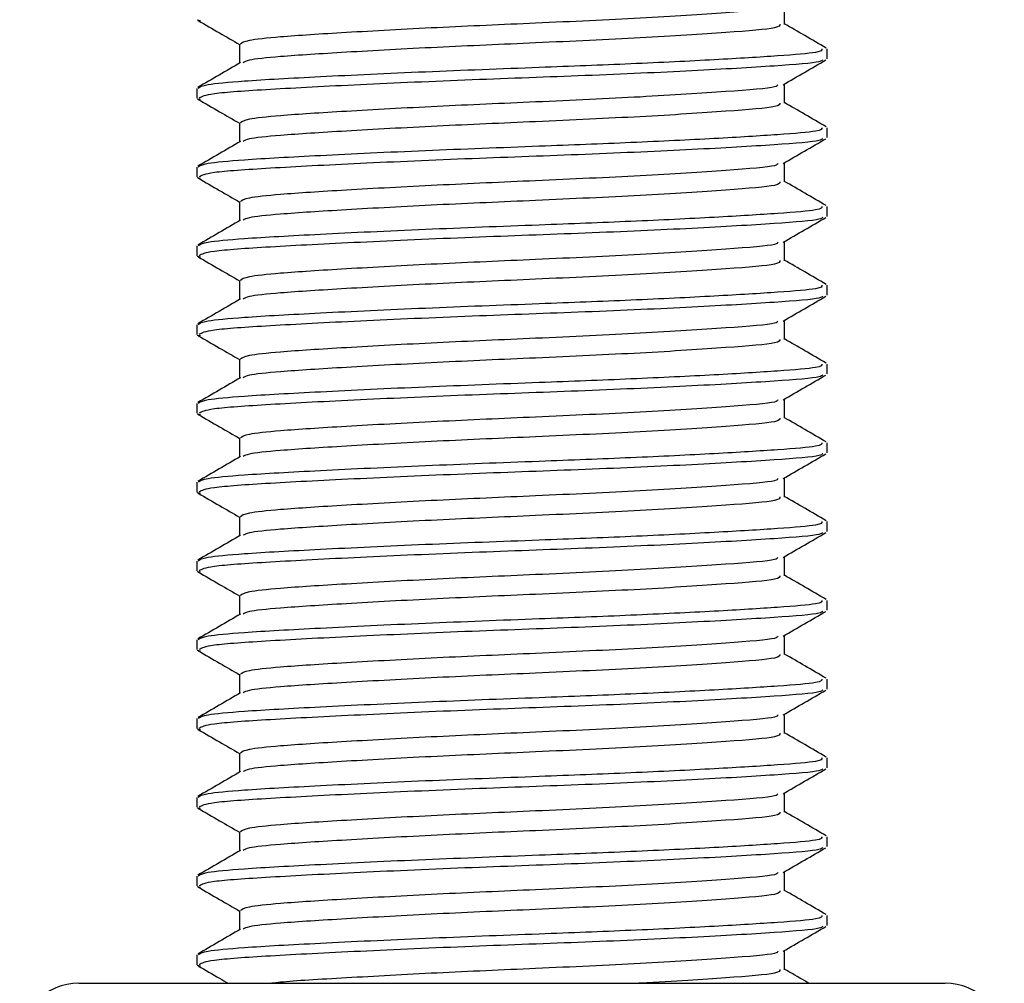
# Model space of a CAD drawing. Header units: millimetres. Extents: x 0 to 420, y 0 to 297.
# Tile 10 of 49: x 98.61 to 99.86, y 198.68 to 199.91. Entities that reach past the tile are written whole.
import ezdxf

# ---------------------------------------------------------------- set-up
doc = ezdxf.new("R2010")
doc.units = ezdxf.units.MM

msp = doc.modelspace()

# ---------------------------------------------------------------- linework, layer by layer
at = {"color": 7, "linetype": 'Continuous', "lineweight": 25}
for p, q in [((99.5853, 199.90057), (99.5853, 199.92495)), ((98.83977, 199.90617), (98.84416, 199.90542)), ((98.89356, 199.87557), (98.89356, 199.85129)), ((99.63943, 199.85686), (99.63943, 199.86939)), ((98.83943, 199.81935), (98.83943, 199.80684)), ((99.5853, 199.80057), (99.5853, 199.82495)), ((98.83977, 199.80617), (98.84416, 199.80542)), ((98.89356, 199.77557), (98.89356, 199.75129)), ((99.63943, 199.75686), (99.63943, 199.76939)), ((98.83943, 199.71935), (98.83943, 199.70684)), ((99.5853, 199.70057), (99.5853, 199.72495)), ((98.83977, 199.70617), (98.84416, 199.70542)), ((98.89356, 199.67557), (98.89356, 199.65129)), ((99.63943, 199.65686), (99.63943, 199.66939)), ((98.83943, 199.61935), (98.83943, 199.60684)), ((99.5853, 199.60057), (99.5853, 199.62495)), ((98.83977, 199.60617), (98.84416, 199.60542)), ((98.89356, 199.57557), (98.89356, 199.55129)), ((99.63943, 199.55686), (99.63943, 199.56939)), ((98.83943, 199.51935), (98.83943, 199.50684)), ((99.5853, 199.50057), (99.5853, 199.52495)), ((98.83977, 199.50617), (98.84416, 199.50542)), ((98.89356, 199.47557), (98.89356, 199.45129)), ((99.63943, 199.45686), (99.63943, 199.46939)), ((98.83943, 199.41935), (98.83943, 199.40684)), ((99.5853, 199.40057), (99.5853, 199.42495)), ((98.83977, 199.40617), (98.84416, 199.40542)), ((98.89356, 199.37557), (98.89356, 199.35129)), ((99.63943, 199.35686), (99.63943, 199.36939)), ((98.83943, 199.31935), (98.83943, 199.30684)), ((99.5853, 199.30057), (99.5853, 199.32495)), ((98.83977, 199.30617), (98.84416, 199.30542)), ((98.89356, 199.27557), (98.89356, 199.25129)), ((99.63943, 199.25686), (99.63943, 199.26939)), ((98.83943, 199.21935), (98.83943, 199.20684)), ((99.5853, 199.20057), (99.5853, 199.22495)), ((98.83977, 199.20617), (98.84416, 199.20542)), ((98.89356, 199.17557), (98.89356, 199.15129)), ((99.63943, 199.15686), (99.63943, 199.16939)), ((98.83943, 199.11935), (98.83943, 199.10684)), ((99.5853, 199.10057), (99.5853, 199.12495)), ((98.83977, 199.10617), (98.84416, 199.10542)), ((98.89356, 199.07557), (98.89356, 199.05129)), ((99.63943, 199.05686), (99.63943, 199.06939)), ((98.83943, 199.01935), (98.83943, 199.00684)), ((99.5853, 199.00057), (99.5853, 199.02495)), ((98.83977, 199.00617), (98.84416, 199.00542)), ((98.89356, 198.97557), (98.89356, 198.95129)), ((99.63943, 198.95686), (99.63943, 198.96939)), ((98.83943, 198.91935), (98.83943, 198.90684)), ((99.5853, 198.90057), (99.5853, 198.92495)), ((98.83977, 198.90617), (98.84416, 198.90542)), ((98.89356, 198.87557), (98.89356, 198.85129)), ((99.63943, 198.85686), (99.63943, 198.86939)), ((98.83943, 198.81935), (98.83943, 198.80684)), ((99.5853, 198.80057), (99.5853, 198.82495)), ((98.83977, 198.80617), (98.84416, 198.80542)), ((98.89356, 198.77557), (98.89356, 198.75129)), ((99.63943, 198.75686), (99.63943, 198.76939)), ((98.83943, 198.71935), (98.83943, 198.70684)), ((99.5853, 198.70057), (99.5853, 198.72495)), ((98.83977, 198.70617), (98.84416, 198.70542)), ((98.68943, 198.68329), (99.78943, 198.68329))]:
    msp.add_line(p, q, dxfattribs=at)
for centre, start, end in [((98.68943, 198.60829), 90, 180), ((99.78943, 198.60829), 0, 90)]:
    msp.add_arc(centre, 0.075, start, end, dxfattribs=at)
for points, knots in [([(99.57709, 199.92401), (99.5766, 199.92306), (99.57501, 199.91991), (99.51521, 199.91532), (99.40822, 199.90829), (99.27433, 199.90222), (99.14134, 199.89642), (99.02557, 199.89005), (98.94557, 199.885), (98.90063, 199.8802), (98.89664, 199.87708), (98.8947, 199.87557)], [0, 0, 0, 0, 0.0566683, 0.1867771, 0.3222071, 0.4544151, 0.5741791, 0.6974605, 0.8162551, 0.9109108, 1, 1, 1, 1]), ([(98.84097, 199.9054), (98.85002, 199.90016), (98.86756, 199.89001), (98.88508, 199.87986), (98.89356, 199.87495)], [0, 0, 0, 0, 0.5163558, 1, 1, 1, 1]), ([(99.57965, 199.90062), (99.57939, 199.89911), (99.57877, 199.8954), (99.51593, 199.89031), (99.40804, 199.88329), (99.27437, 199.87722), (99.14136, 199.87142), (99.02545, 199.86505), (98.94597, 199.86), (98.9037, 199.85565), (98.89974, 199.853), (98.89818, 199.85195)], [0, 0, 0, 0, 0.0884933, 0.2179785, 0.3527595, 0.4843338, 0.6035239, 0.7262144, 0.8444398, 0.9386418, 1, 1, 1, 1]), ([(99.63845, 199.87052), (99.62939, 199.87576), (99.61168, 199.88601), (99.59396, 199.89627), (99.5853, 199.90129)], [0, 0, 0, 0, 0.5112595, 1, 1, 1, 1]), ([(99.63293, 199.86939), (99.63277, 199.86787), (99.63243, 199.86469), (99.58011, 199.86056), (99.50014, 199.85557), (99.39383, 199.85039), (99.26633, 199.84548), (99.12592, 199.84017), (98.99212, 199.8338), (98.89958, 199.82875), (98.84768, 199.82396), (98.84306, 199.82085), (98.84083, 199.81935)], [0, 0, 0, 0, 0.0865397, 0.1807239, 0.2782381, 0.3770459, 0.4725658, 0.5884558, 0.7077454, 0.8226984, 0.9142919, 1, 1, 1, 1]), ([(98.89474, 199.85198), (98.88569, 199.84673), (98.86758, 199.83624), (98.84947, 199.82576), (98.84042, 199.82052)], [0, 0, 0, 0, 0.4998987, 1, 1, 1, 1]), ([(99.63397, 199.85541), (99.63303, 199.85464), (99.62966, 199.85188), (99.57716, 199.84777), (99.47374, 199.84158), (99.33595, 199.83542), (99.18601, 199.83014), (99.0427, 199.82384), (98.92757, 199.81786), (98.85217, 199.81267), (98.8454, 199.80873), (98.84215, 199.80684)], [0, 0, 0, 0, 0.0459027, 0.1640029, 0.2864241, 0.4087912, 0.5269075, 0.6499103, 0.7714525, 0.8900034, 1, 1, 1, 1]), ([(99.58359, 199.82396), (99.59264, 199.8292), (99.61074, 199.83968), (99.62884, 199.85016), (99.63789, 199.8554)], [0, 0, 0, 0, 0.4999098, 1, 1, 1, 1]), ([(99.57709, 199.82401), (99.5766, 199.82306), (99.57501, 199.81991), (99.51521, 199.81532), (99.40822, 199.80829), (99.27433, 199.80222), (99.14134, 199.79642), (99.02557, 199.79005), (98.94557, 199.785), (98.90063, 199.7802), (98.89664, 199.77708), (98.8947, 199.77557)], [0, 0, 0, 0, 0.0566683, 0.1867771, 0.3222071, 0.4544151, 0.5741791, 0.6974605, 0.8162551, 0.9109108, 1, 1, 1, 1]), ([(98.84097, 199.8054), (98.85002, 199.80016), (98.86756, 199.79001), (98.88508, 199.77986), (98.89356, 199.77495)], [0, 0, 0, 0, 0.51635581, 1, 1, 1, 1]), ([(99.57965, 199.80062), (99.57939, 199.79911), (99.57877, 199.7954), (99.51593, 199.79031), (99.40804, 199.78329), (99.27437, 199.77722), (99.14136, 199.77142), (99.02545, 199.76505), (98.94597, 199.76), (98.9037, 199.75565), (98.89974, 199.753), (98.89818, 199.75195)], [0, 0, 0, 0, 0.0884933, 0.2179785, 0.3527595, 0.4843338, 0.6035239, 0.7262144, 0.8444398, 0.9386418, 1, 1, 1, 1]), ([(99.63845, 199.77052), (99.62939, 199.77576), (99.61168, 199.78601), (99.59396, 199.79627), (99.5853, 199.80129)], [0, 0, 0, 0, 0.5112595, 1, 1, 1, 1]), ([(99.63293, 199.76939), (99.63277, 199.76787), (99.63243, 199.76469), (99.58011, 199.76056), (99.50014, 199.75557), (99.39383, 199.75039), (99.26633, 199.74548), (99.12592, 199.74017), (98.99212, 199.7338), (98.89958, 199.72875), (98.84768, 199.72396), (98.84306, 199.72085), (98.84083, 199.71935)], [0, 0, 0, 0, 0.0865397, 0.1807239, 0.2782381, 0.3770459, 0.4725658, 0.5884558, 0.7077454, 0.8226984, 0.9142919, 1, 1, 1, 1]), ([(98.89474, 199.75198), (98.88569, 199.74673), (98.86758, 199.73624), (98.84947, 199.72576), (98.84042, 199.72052)], [0, 0, 0, 0, 0.4998987, 1, 1, 1, 1]), ([(99.63397, 199.75541), (99.63303, 199.75464), (99.62966, 199.75188), (99.57716, 199.74777), (99.47374, 199.74158), (99.33595, 199.73542), (99.18601, 199.73014), (99.0427, 199.72384), (98.92757, 199.71786), (98.85217, 199.71267), (98.8454, 199.70873), (98.84215, 199.70684)], [0, 0, 0, 0, 0.04590273, 0.1640029, 0.2864241, 0.40879124, 0.5269075, 0.64991026, 0.77145249, 0.89000345, 1, 1, 1, 1]), ([(99.58359, 199.72396), (99.59264, 199.7292), (99.61074, 199.73968), (99.62884, 199.75016), (99.63789, 199.7554)], [0, 0, 0, 0, 0.4999098, 1, 1, 1, 1]), ([(99.57709, 199.72401), (99.5766, 199.72306), (99.57501, 199.71991), (99.51521, 199.71532), (99.40822, 199.70829), (99.27433, 199.70222), (99.14134, 199.69642), (99.02557, 199.69005), (98.94557, 199.685), (98.90063, 199.6802), (98.89664, 199.67708), (98.8947, 199.67557)], [0, 0, 0, 0, 0.0566683, 0.1867771, 0.3222071, 0.4544151, 0.5741791, 0.6974605, 0.8162551, 0.9109108, 1, 1, 1, 1]), ([(98.84097, 199.7054), (98.85002, 199.70016), (98.86756, 199.69001), (98.88508, 199.67986), (98.89356, 199.67495)], [0, 0, 0, 0, 0.51635581, 1, 1, 1, 1]), ([(99.57965, 199.70062), (99.57939, 199.69911), (99.57877, 199.6954), (99.51593, 199.69031), (99.40804, 199.68329), (99.27437, 199.67722), (99.14136, 199.67142), (99.02545, 199.66505), (98.94597, 199.66), (98.9037, 199.65565), (98.89974, 199.653), (98.89818, 199.65195)], [0, 0, 0, 0, 0.0884933, 0.2179785, 0.3527595, 0.4843338, 0.6035239, 0.7262144, 0.8444398, 0.9386418, 1, 1, 1, 1]), ([(99.63845, 199.67052), (99.62939, 199.67576), (99.61168, 199.68601), (99.59396, 199.69627), (99.5853, 199.70129)], [0, 0, 0, 0, 0.5112595, 1, 1, 1, 1]), ([(99.63293, 199.66939), (99.63277, 199.66787), (99.63243, 199.66469), (99.58011, 199.66056), (99.50014, 199.65557), (99.39383, 199.65039), (99.26633, 199.64548), (99.12592, 199.64017), (98.99212, 199.6338), (98.89958, 199.62875), (98.84768, 199.62396), (98.84306, 199.62085), (98.84083, 199.61935)], [0, 0, 0, 0, 0.0865397, 0.1807239, 0.2782381, 0.3770459, 0.4725658, 0.5884558, 0.7077454, 0.8226984, 0.9142919, 1, 1, 1, 1]), ([(98.89474, 199.65198), (98.88569, 199.64673), (98.86758, 199.63624), (98.84947, 199.62576), (98.84042, 199.62052)], [0, 0, 0, 0, 0.4998987, 1, 1, 1, 1]), ([(99.63397, 199.65541), (99.63303, 199.65464), (99.62966, 199.65188), (99.57716, 199.64777), (99.47374, 199.64158), (99.33595, 199.63542), (99.18601, 199.63014), (99.0427, 199.62384), (98.92757, 199.61786), (98.85217, 199.61267), (98.8454, 199.60873), (98.84215, 199.60684)], [0, 0, 0, 0, 0.04590273, 0.1640029, 0.2864241, 0.40879124, 0.5269075, 0.64991026, 0.77145249, 0.89000345, 1, 1, 1, 1]), ([(99.58359, 199.62396), (99.59264, 199.6292), (99.61074, 199.63968), (99.62884, 199.65016), (99.63789, 199.6554)], [0, 0, 0, 0, 0.4999098, 1, 1, 1, 1]), ([(99.57709, 199.62401), (99.5766, 199.62306), (99.57501, 199.61991), (99.51521, 199.61532), (99.40822, 199.60829), (99.27433, 199.60222), (99.14134, 199.59642), (99.02557, 199.59005), (98.94557, 199.585), (98.90063, 199.5802), (98.89664, 199.57708), (98.8947, 199.57557)], [0, 0, 0, 0, 0.0566683, 0.1867771, 0.3222071, 0.4544151, 0.5741791, 0.6974605, 0.8162551, 0.9109108, 1, 1, 1, 1]), ([(98.84097, 199.6054), (98.85002, 199.60016), (98.86756, 199.59001), (98.88508, 199.57986), (98.89356, 199.57495)], [0, 0, 0, 0, 0.5163558, 1, 1, 1, 1]), ([(99.57965, 199.60062), (99.57939, 199.59911), (99.57877, 199.5954), (99.51593, 199.59031), (99.40804, 199.58329), (99.27437, 199.57722), (99.14136, 199.57142), (99.02545, 199.56505), (98.94597, 199.56), (98.9037, 199.55565), (98.89974, 199.553), (98.89818, 199.55195)], [0, 0, 0, 0, 0.08849328, 0.2179785, 0.35275949, 0.48433382, 0.60352391, 0.72621442, 0.84443977, 0.93864183, 1, 1, 1, 1]), ([(99.63845, 199.57052), (99.62939, 199.57576), (99.61168, 199.58601), (99.59396, 199.59627), (99.5853, 199.60129)], [0, 0, 0, 0, 0.5112595, 1, 1, 1, 1]), ([(99.63293, 199.56939), (99.63277, 199.56787), (99.63243, 199.56469), (99.58011, 199.56056), (99.50014, 199.55557), (99.39383, 199.55039), (99.26633, 199.54548), (99.12592, 199.54017), (98.99212, 199.5338), (98.89958, 199.52875), (98.84768, 199.52396), (98.84306, 199.52085), (98.84083, 199.51935)], [0, 0, 0, 0, 0.0865397, 0.1807239, 0.2782381, 0.3770459, 0.4725658, 0.5884558, 0.7077454, 0.8226984, 0.9142919, 1, 1, 1, 1]), ([(98.89474, 199.55198), (98.88569, 199.54673), (98.86758, 199.53624), (98.84947, 199.52576), (98.84042, 199.52052)], [0, 0, 0, 0, 0.4998987, 1, 1, 1, 1]), ([(99.63397, 199.55541), (99.63303, 199.55464), (99.62966, 199.55188), (99.57716, 199.54777), (99.47374, 199.54158), (99.33595, 199.53542), (99.18601, 199.53014), (99.0427, 199.52384), (98.92757, 199.51786), (98.85217, 199.51267), (98.8454, 199.50873), (98.84215, 199.50684)], [0, 0, 0, 0, 0.0459027, 0.1640029, 0.2864241, 0.4087912, 0.5269075, 0.6499103, 0.7714525, 0.8900034, 1, 1, 1, 1]), ([(99.58359, 199.52396), (99.59264, 199.5292), (99.61074, 199.53968), (99.62884, 199.55016), (99.63789, 199.5554)], [0, 0, 0, 0, 0.4999098, 1, 1, 1, 1]), ([(99.57709, 199.52401), (99.5766, 199.52306), (99.57501, 199.51991), (99.51521, 199.51532), (99.40822, 199.50829), (99.27433, 199.50222), (99.14134, 199.49642), (99.02557, 199.49005), (98.94557, 199.485), (98.90063, 199.4802), (98.89664, 199.47708), (98.8947, 199.47557)], [0, 0, 0, 0, 0.0566683, 0.1867771, 0.3222071, 0.4544151, 0.5741791, 0.6974605, 0.8162551, 0.9109108, 1, 1, 1, 1]), ([(98.84097, 199.5054), (98.85002, 199.50016), (98.86756, 199.49001), (98.88508, 199.47986), (98.89356, 199.47495)], [0, 0, 0, 0, 0.5163558, 1, 1, 1, 1]), ([(99.57965, 199.50062), (99.57939, 199.49911), (99.57877, 199.4954), (99.51593, 199.49031), (99.40804, 199.48329), (99.27437, 199.47722), (99.14136, 199.47142), (99.02545, 199.46505), (98.94597, 199.46), (98.9037, 199.45565), (98.89974, 199.453), (98.89818, 199.45195)], [0, 0, 0, 0, 0.0884933, 0.2179785, 0.3527595, 0.4843338, 0.6035239, 0.7262144, 0.8444398, 0.9386418, 1, 1, 1, 1]), ([(99.63845, 199.47052), (99.62939, 199.47576), (99.61168, 199.48601), (99.59396, 199.49627), (99.5853, 199.50129)], [0, 0, 0, 0, 0.5112595, 1, 1, 1, 1]), ([(99.63293, 199.46939), (99.63277, 199.46787), (99.63243, 199.46469), (99.58011, 199.46056), (99.50014, 199.45557), (99.39383, 199.45039), (99.26633, 199.44548), (99.12592, 199.44017), (98.99212, 199.4338), (98.89958, 199.42875), (98.84768, 199.42396), (98.84306, 199.42085), (98.84083, 199.41935)], [0, 0, 0, 0, 0.0865397, 0.1807239, 0.2782381, 0.3770459, 0.4725658, 0.5884558, 0.7077454, 0.8226984, 0.9142919, 1, 1, 1, 1]), ([(98.89474, 199.45198), (98.88569, 199.44673), (98.86758, 199.43624), (98.84947, 199.42576), (98.84042, 199.42052)], [0, 0, 0, 0, 0.4998987, 1, 1, 1, 1]), ([(99.63397, 199.45541), (99.63303, 199.45464), (99.62966, 199.45188), (99.57716, 199.44777), (99.47374, 199.44158), (99.33595, 199.43542), (99.18601, 199.43014), (99.0427, 199.42384), (98.92757, 199.41786), (98.85217, 199.41267), (98.8454, 199.40873), (98.84215, 199.40684)], [0, 0, 0, 0, 0.0459027, 0.1640029, 0.2864241, 0.4087912, 0.5269075, 0.6499103, 0.7714525, 0.8900034, 1, 1, 1, 1]), ([(99.58359, 199.42396), (99.59264, 199.4292), (99.61074, 199.43968), (99.62884, 199.45016), (99.63789, 199.4554)], [0, 0, 0, 0, 0.4999098, 1, 1, 1, 1]), ([(99.57709, 199.42401), (99.5766, 199.42306), (99.57501, 199.41991), (99.51521, 199.41532), (99.40822, 199.40829), (99.27433, 199.40222), (99.14134, 199.39642), (99.02557, 199.39005), (98.94557, 199.385), (98.90063, 199.3802), (98.89664, 199.37708), (98.8947, 199.37557)], [0, 0, 0, 0, 0.0566683, 0.1867771, 0.3222071, 0.4544151, 0.5741791, 0.6974605, 0.8162551, 0.9109108, 1, 1, 1, 1]), ([(98.84097, 199.4054), (98.85002, 199.40016), (98.86756, 199.39001), (98.88508, 199.37986), (98.89356, 199.37495)], [0, 0, 0, 0, 0.5163558, 1, 1, 1, 1]), ([(99.57965, 199.40062), (99.57939, 199.39911), (99.57877, 199.3954), (99.51593, 199.39031), (99.40804, 199.38329), (99.27437, 199.37722), (99.14136, 199.37142), (99.02545, 199.36505), (98.94597, 199.36), (98.9037, 199.35565), (98.89974, 199.353), (98.89818, 199.35195)], [0, 0, 0, 0, 0.0884933, 0.2179785, 0.3527595, 0.4843338, 0.6035239, 0.7262144, 0.8444398, 0.9386418, 1, 1, 1, 1]), ([(99.63845, 199.37052), (99.62939, 199.37576), (99.61168, 199.38601), (99.59396, 199.39627), (99.5853, 199.40129)], [0, 0, 0, 0, 0.5112595, 1, 1, 1, 1]), ([(99.63293, 199.36939), (99.63277, 199.36787), (99.63243, 199.36469), (99.58011, 199.36056), (99.50014, 199.35557), (99.39383, 199.35039), (99.26633, 199.34548), (99.12592, 199.34017), (98.99212, 199.3338), (98.89958, 199.32875), (98.84768, 199.32396), (98.84306, 199.32085), (98.84083, 199.31935)], [0, 0, 0, 0, 0.0865397, 0.1807239, 0.2782381, 0.3770459, 0.4725658, 0.5884558, 0.7077454, 0.8226984, 0.9142919, 1, 1, 1, 1]), ([(98.89474, 199.35198), (98.88569, 199.34673), (98.86758, 199.33624), (98.84947, 199.32576), (98.84042, 199.32052)], [0, 0, 0, 0, 0.4998987, 1, 1, 1, 1]), ([(99.63397, 199.35541), (99.63303, 199.35464), (99.62966, 199.35188), (99.57716, 199.34777), (99.47374, 199.34158), (99.33595, 199.33542), (99.18601, 199.33014), (99.0427, 199.32384), (98.92757, 199.31786), (98.85217, 199.31267), (98.8454, 199.30873), (98.84215, 199.30684)], [0, 0, 0, 0, 0.0459027, 0.1640029, 0.2864241, 0.4087912, 0.5269075, 0.6499103, 0.7714525, 0.8900034, 1, 1, 1, 1]), ([(99.58359, 199.32396), (99.59264, 199.3292), (99.61074, 199.33968), (99.62884, 199.35016), (99.63789, 199.3554)], [0, 0, 0, 0, 0.4999098, 1, 1, 1, 1]), ([(99.57709, 199.32401), (99.5766, 199.32306), (99.57501, 199.31991), (99.51521, 199.31532), (99.40822, 199.30829), (99.27433, 199.30222), (99.14134, 199.29642), (99.02557, 199.29005), (98.94557, 199.285), (98.90063, 199.2802), (98.89664, 199.27708), (98.8947, 199.27557)], [0, 0, 0, 0, 0.0566683, 0.1867771, 0.3222071, 0.4544151, 0.5741791, 0.6974605, 0.8162551, 0.9109108, 1, 1, 1, 1]), ([(98.84097, 199.3054), (98.85002, 199.30016), (98.86756, 199.29001), (98.88508, 199.27986), (98.89356, 199.27495)], [0, 0, 0, 0, 0.5163558, 1, 1, 1, 1]), ([(99.57965, 199.30062), (99.57939, 199.29911), (99.57877, 199.2954), (99.51593, 199.29031), (99.40804, 199.28329), (99.27437, 199.27722), (99.14136, 199.27142), (99.02545, 199.26505), (98.94597, 199.26), (98.9037, 199.25565), (98.89974, 199.253), (98.89818, 199.25195)], [0, 0, 0, 0, 0.0884933, 0.2179785, 0.3527595, 0.4843338, 0.6035239, 0.7262144, 0.8444398, 0.9386418, 1, 1, 1, 1]), ([(99.63845, 199.27052), (99.62939, 199.27576), (99.61168, 199.28601), (99.59396, 199.29627), (99.5853, 199.30129)], [0, 0, 0, 0, 0.5112595, 1, 1, 1, 1]), ([(99.63293, 199.26939), (99.63277, 199.26787), (99.63243, 199.26469), (99.58011, 199.26056), (99.50014, 199.25557), (99.39383, 199.25039), (99.26633, 199.24548), (99.12592, 199.24017), (98.99212, 199.2338), (98.89958, 199.22875), (98.84768, 199.22396), (98.84306, 199.22085), (98.84083, 199.21935)], [0, 0, 0, 0, 0.0865397, 0.1807239, 0.2782381, 0.3770459, 0.4725658, 0.5884558, 0.7077454, 0.8226984, 0.9142919, 1, 1, 1, 1]), ([(98.89474, 199.25198), (98.88569, 199.24673), (98.86758, 199.23624), (98.84947, 199.22576), (98.84042, 199.22052)], [0, 0, 0, 0, 0.4998987, 1, 1, 1, 1]), ([(99.63397, 199.25541), (99.63303, 199.25464), (99.62966, 199.25188), (99.57716, 199.24777), (99.47374, 199.24158), (99.33595, 199.23542), (99.18601, 199.23014), (99.0427, 199.22384), (98.92757, 199.21786), (98.85217, 199.21267), (98.8454, 199.20873), (98.84215, 199.20684)], [0, 0, 0, 0, 0.0459027, 0.1640029, 0.2864241, 0.4087912, 0.5269075, 0.6499103, 0.7714525, 0.8900034, 1, 1, 1, 1]), ([(99.58359, 199.22396), (99.59264, 199.2292), (99.61074, 199.23968), (99.62884, 199.25016), (99.63789, 199.2554)], [0, 0, 0, 0, 0.4999098, 1, 1, 1, 1]), ([(99.57709, 199.22401), (99.5766, 199.22306), (99.57501, 199.21991), (99.51521, 199.21532), (99.40822, 199.20829), (99.27433, 199.20222), (99.14134, 199.19642), (99.02557, 199.19005), (98.94557, 199.185), (98.90063, 199.1802), (98.89664, 199.17708), (98.8947, 199.17557)], [0, 0, 0, 0, 0.0566683, 0.1867771, 0.3222071, 0.4544151, 0.5741791, 0.6974605, 0.8162551, 0.9109108, 1, 1, 1, 1]), ([(98.84097, 199.2054), (98.85002, 199.20016), (98.86756, 199.19001), (98.88508, 199.17986), (98.89356, 199.17495)], [0, 0, 0, 0, 0.5163558, 1, 1, 1, 1]), ([(99.57965, 199.20062), (99.57939, 199.19911), (99.57877, 199.1954), (99.51593, 199.19031), (99.40804, 199.18329), (99.27437, 199.17722), (99.14136, 199.17142), (99.02545, 199.16505), (98.94597, 199.16), (98.9037, 199.15565), (98.89974, 199.153), (98.89818, 199.15195)], [0, 0, 0, 0, 0.0884933, 0.2179785, 0.3527595, 0.4843338, 0.6035239, 0.7262144, 0.8444398, 0.9386418, 1, 1, 1, 1]), ([(99.63845, 199.17052), (99.62939, 199.17576), (99.61168, 199.18601), (99.59396, 199.19627), (99.5853, 199.20129)], [0, 0, 0, 0, 0.5112595, 1, 1, 1, 1]), ([(99.63293, 199.16939), (99.63277, 199.16787), (99.63243, 199.16469), (99.58011, 199.16056), (99.50014, 199.15557), (99.39383, 199.15039), (99.26633, 199.14548), (99.12592, 199.14017), (98.99212, 199.1338), (98.89958, 199.12875), (98.84768, 199.12396), (98.84306, 199.12085), (98.84083, 199.11935)], [0, 0, 0, 0, 0.0865397, 0.1807239, 0.2782381, 0.3770459, 0.4725658, 0.5884558, 0.7077454, 0.8226984, 0.9142919, 1, 1, 1, 1]), ([(98.89474, 199.15198), (98.88569, 199.14673), (98.86758, 199.13624), (98.84947, 199.12576), (98.84042, 199.12052)], [0, 0, 0, 0, 0.4998987, 1, 1, 1, 1]), ([(99.63397, 199.15541), (99.63303, 199.15464), (99.62966, 199.15188), (99.57716, 199.14777), (99.47374, 199.14158), (99.33595, 199.13542), (99.18601, 199.13014), (99.0427, 199.12384), (98.92757, 199.11786), (98.85217, 199.11267), (98.8454, 199.10873), (98.84215, 199.10684)], [0, 0, 0, 0, 0.0459027, 0.1640029, 0.2864241, 0.4087912, 0.5269075, 0.6499103, 0.7714525, 0.8900034, 1, 1, 1, 1]), ([(99.58359, 199.12396), (99.59264, 199.1292), (99.61074, 199.13968), (99.62884, 199.15016), (99.63789, 199.1554)], [0, 0, 0, 0, 0.4999098, 1, 1, 1, 1]), ([(99.57709, 199.12401), (99.5766, 199.12306), (99.57501, 199.11991), (99.51521, 199.11532), (99.40822, 199.10829), (99.27433, 199.10222), (99.14134, 199.09642), (99.02557, 199.09005), (98.94557, 199.085), (98.90063, 199.0802), (98.89664, 199.07708), (98.8947, 199.07557)], [0, 0, 0, 0, 0.0566683, 0.1867771, 0.3222071, 0.4544151, 0.5741791, 0.6974605, 0.8162551, 0.9109108, 1, 1, 1, 1]), ([(98.84097, 199.1054), (98.85002, 199.10016), (98.86756, 199.09001), (98.88508, 199.07986), (98.89356, 199.07495)], [0, 0, 0, 0, 0.5163558, 1, 1, 1, 1]), ([(99.57965, 199.10062), (99.57939, 199.09911), (99.57877, 199.0954), (99.51593, 199.09031), (99.40804, 199.08329), (99.27437, 199.07722), (99.14136, 199.07142), (99.02545, 199.06505), (98.94597, 199.06), (98.9037, 199.05565), (98.89974, 199.053), (98.89818, 199.05195)], [0, 0, 0, 0, 0.0884933, 0.2179785, 0.3527595, 0.4843338, 0.6035239, 0.7262144, 0.8444398, 0.9386418, 1, 1, 1, 1]), ([(99.63845, 199.07052), (99.62939, 199.07576), (99.61168, 199.08601), (99.59396, 199.09627), (99.5853, 199.10129)], [0, 0, 0, 0, 0.5112595, 1, 1, 1, 1]), ([(99.63293, 199.06939), (99.63277, 199.06787), (99.63243, 199.06469), (99.58011, 199.06056), (99.50014, 199.05557), (99.39383, 199.05039), (99.26633, 199.04548), (99.12592, 199.04017), (98.99212, 199.0338), (98.89958, 199.02875), (98.84768, 199.02396), (98.84306, 199.02085), (98.84083, 199.01935)], [0, 0, 0, 0, 0.0865397, 0.1807239, 0.2782381, 0.3770459, 0.4725658, 0.5884558, 0.7077454, 0.8226984, 0.9142919, 1, 1, 1, 1]), ([(98.89474, 199.05198), (98.88569, 199.04673), (98.86758, 199.03624), (98.84947, 199.02576), (98.84042, 199.02052)], [0, 0, 0, 0, 0.4998987, 1, 1, 1, 1]), ([(99.63397, 199.05541), (99.63303, 199.05464), (99.62966, 199.05188), (99.57716, 199.04777), (99.47374, 199.04158), (99.33595, 199.03542), (99.18601, 199.03014), (99.0427, 199.02384), (98.92757, 199.01786), (98.85217, 199.01267), (98.8454, 199.00873), (98.84215, 199.00684)], [0, 0, 0, 0, 0.04590273, 0.1640029, 0.2864241, 0.40879124, 0.5269075, 0.64991026, 0.77145249, 0.89000345, 1, 1, 1, 1]), ([(99.58359, 199.02396), (99.59264, 199.0292), (99.61074, 199.03968), (99.62884, 199.05016), (99.63789, 199.0554)], [0, 0, 0, 0, 0.4999098, 1, 1, 1, 1]), ([(99.57709, 199.02401), (99.5766, 199.02306), (99.57501, 199.01991), (99.51521, 199.01532), (99.40822, 199.00829), (99.27433, 199.00222), (99.14134, 198.99642), (99.02557, 198.99005), (98.94557, 198.985), (98.90063, 198.9802), (98.89664, 198.97708), (98.8947, 198.97557)], [0, 0, 0, 0, 0.0566683, 0.1867771, 0.3222071, 0.4544151, 0.5741791, 0.6974605, 0.8162551, 0.9109108, 1, 1, 1, 1]), ([(98.84097, 199.0054), (98.85002, 199.00016), (98.86756, 198.99001), (98.88508, 198.97986), (98.89356, 198.97495)], [0, 0, 0, 0, 0.5163558, 1, 1, 1, 1]), ([(99.57965, 199.00062), (99.57939, 198.99911), (99.57877, 198.9954), (99.51593, 198.99031), (99.40804, 198.98329), (99.27437, 198.97722), (99.14136, 198.97142), (99.02545, 198.96505), (98.94597, 198.96), (98.9037, 198.95565), (98.89974, 198.953), (98.89818, 198.95195)], [0, 0, 0, 0, 0.0884933, 0.2179785, 0.3527595, 0.4843338, 0.6035239, 0.7262144, 0.8444398, 0.9386418, 1, 1, 1, 1]), ([(99.63845, 198.97052), (99.62939, 198.97576), (99.61168, 198.98601), (99.59396, 198.99627), (99.5853, 199.00129)], [0, 0, 0, 0, 0.5112595, 1, 1, 1, 1]), ([(99.63293, 198.96939), (99.63277, 198.96787), (99.63243, 198.96469), (99.58011, 198.96056), (99.50014, 198.95557), (99.39383, 198.95039), (99.26633, 198.94548), (99.12592, 198.94017), (98.99212, 198.9338), (98.89958, 198.92875), (98.84768, 198.92396), (98.84306, 198.92085), (98.84083, 198.91935)], [0, 0, 0, 0, 0.0865397, 0.1807239, 0.2782381, 0.3770459, 0.4725658, 0.5884558, 0.7077454, 0.8226984, 0.9142919, 1, 1, 1, 1]), ([(98.89474, 198.95198), (98.88569, 198.94673), (98.86758, 198.93624), (98.84947, 198.92576), (98.84042, 198.92052)], [0, 0, 0, 0, 0.4998987, 1, 1, 1, 1]), ([(99.63397, 198.95541), (99.63303, 198.95464), (99.62966, 198.95188), (99.57716, 198.94777), (99.47374, 198.94158), (99.33595, 198.93542), (99.18601, 198.93014), (99.0427, 198.92384), (98.92757, 198.91786), (98.85217, 198.91267), (98.8454, 198.90873), (98.84215, 198.90684)], [0, 0, 0, 0, 0.0459027, 0.1640029, 0.2864241, 0.4087912, 0.5269075, 0.6499103, 0.7714525, 0.8900034, 1, 1, 1, 1]), ([(99.58359, 198.92396), (99.59264, 198.9292), (99.61074, 198.93968), (99.62884, 198.95016), (99.63789, 198.9554)], [0, 0, 0, 0, 0.4999098, 1, 1, 1, 1]), ([(99.57709, 198.92401), (99.5766, 198.92306), (99.57501, 198.91991), (99.51521, 198.91532), (99.40822, 198.90829), (99.27433, 198.90222), (99.14134, 198.89642), (99.02557, 198.89005), (98.94557, 198.885), (98.90063, 198.8802), (98.89664, 198.87708), (98.8947, 198.87557)], [0, 0, 0, 0, 0.0566683, 0.1867771, 0.3222071, 0.4544151, 0.5741791, 0.6974605, 0.8162551, 0.9109108, 1, 1, 1, 1]), ([(98.84097, 198.9054), (98.85002, 198.90016), (98.86756, 198.89001), (98.88508, 198.87986), (98.89356, 198.87495)], [0, 0, 0, 0, 0.51635581, 1, 1, 1, 1]), ([(99.57965, 198.90062), (99.57939, 198.89911), (99.57877, 198.8954), (99.51593, 198.89031), (99.40804, 198.88329), (99.27437, 198.87722), (99.14136, 198.87142), (99.02545, 198.86505), (98.94597, 198.86), (98.9037, 198.85565), (98.89974, 198.853), (98.89818, 198.85195)], [0, 0, 0, 0, 0.0884933, 0.2179785, 0.3527595, 0.4843338, 0.6035239, 0.7262144, 0.8444398, 0.9386418, 1, 1, 1, 1]), ([(99.63845, 198.87052), (99.62939, 198.87576), (99.61168, 198.88601), (99.59396, 198.89627), (99.5853, 198.90129)], [0, 0, 0, 0, 0.5112595, 1, 1, 1, 1]), ([(99.63293, 198.86939), (99.63277, 198.86787), (99.63243, 198.86469), (99.58011, 198.86056), (99.50014, 198.85557), (99.39383, 198.85039), (99.26633, 198.84548), (99.12592, 198.84017), (98.99212, 198.8338), (98.89958, 198.82875), (98.84768, 198.82396), (98.84306, 198.82085), (98.84083, 198.81935)], [0, 0, 0, 0, 0.0865397, 0.1807239, 0.2782381, 0.3770459, 0.4725658, 0.5884558, 0.7077454, 0.8226984, 0.9142919, 1, 1, 1, 1]), ([(98.89474, 198.85198), (98.88569, 198.84673), (98.86758, 198.83624), (98.84947, 198.82576), (98.84042, 198.82052)], [0, 0, 0, 0, 0.4998987, 1, 1, 1, 1]), ([(99.63397, 198.85541), (99.63303, 198.85464), (99.62966, 198.85188), (99.57716, 198.84777), (99.47374, 198.84158), (99.33595, 198.83542), (99.18601, 198.83014), (99.0427, 198.82384), (98.92757, 198.81786), (98.85217, 198.81267), (98.8454, 198.80873), (98.84215, 198.80684)], [0, 0, 0, 0, 0.0459027, 0.1640029, 0.2864241, 0.4087912, 0.5269075, 0.6499103, 0.7714525, 0.8900034, 1, 1, 1, 1]), ([(99.58359, 198.82396), (99.59264, 198.8292), (99.61074, 198.83968), (99.62884, 198.85016), (99.63789, 198.8554)], [0, 0, 0, 0, 0.4999098, 1, 1, 1, 1]), ([(99.57709, 198.82401), (99.5766, 198.82306), (99.57501, 198.81991), (99.51521, 198.81532), (99.40822, 198.80829), (99.27433, 198.80222), (99.14134, 198.79642), (99.02557, 198.79005), (98.94557, 198.785), (98.90063, 198.7802), (98.89664, 198.77708), (98.8947, 198.77557)], [0, 0, 0, 0, 0.0566683, 0.1867771, 0.3222071, 0.4544151, 0.5741791, 0.6974605, 0.8162551, 0.9109108, 1, 1, 1, 1]), ([(98.84097, 198.8054), (98.85002, 198.80016), (98.86756, 198.79001), (98.88508, 198.77986), (98.89356, 198.77495)], [0, 0, 0, 0, 0.51635581, 1, 1, 1, 1]), ([(99.57965, 198.80062), (99.57939, 198.79911), (99.57877, 198.7954), (99.51593, 198.79031), (99.40804, 198.78329), (99.27437, 198.77722), (99.14136, 198.77142), (99.02545, 198.76505), (98.94597, 198.76), (98.9037, 198.75565), (98.89974, 198.753), (98.89818, 198.75195)], [0, 0, 0, 0, 0.0884933, 0.2179785, 0.3527595, 0.4843338, 0.6035239, 0.7262144, 0.8444398, 0.9386418, 1, 1, 1, 1]), ([(99.63845, 198.77052), (99.62939, 198.77576), (99.61168, 198.78601), (99.59396, 198.79627), (99.5853, 198.80129)], [0, 0, 0, 0, 0.5112595, 1, 1, 1, 1]), ([(99.63293, 198.76939), (99.63277, 198.76787), (99.63243, 198.76469), (99.58011, 198.76056), (99.50014, 198.75557), (99.39383, 198.75039), (99.26633, 198.74548), (99.12592, 198.74017), (98.99212, 198.7338), (98.89958, 198.72875), (98.84768, 198.72396), (98.84306, 198.72085), (98.84083, 198.71935)], [0, 0, 0, 0, 0.0865397, 0.1807239, 0.2782381, 0.3770459, 0.4725658, 0.5884558, 0.7077454, 0.8226984, 0.9142919, 1, 1, 1, 1]), ([(98.89474, 198.75198), (98.88569, 198.74673), (98.86758, 198.73624), (98.84947, 198.72576), (98.84042, 198.72052)], [0, 0, 0, 0, 0.4998987, 1, 1, 1, 1]), ([(99.63397, 198.75541), (99.63303, 198.75464), (99.62966, 198.75188), (99.57716, 198.74777), (99.47374, 198.74158), (99.33595, 198.73542), (99.18601, 198.73014), (99.0427, 198.72384), (98.92757, 198.71786), (98.85217, 198.71267), (98.8454, 198.70873), (98.84215, 198.70684)], [0, 0, 0, 0, 0.0459027, 0.1640029, 0.2864241, 0.4087912, 0.5269075, 0.6499103, 0.7714525, 0.8900034, 1, 1, 1, 1]), ([(99.58359, 198.72396), (99.59264, 198.7292), (99.61074, 198.73968), (99.62884, 198.75016), (99.63789, 198.7554)], [0, 0, 0, 0, 0.4999098, 1, 1, 1, 1]), ([(99.57709, 198.72401), (99.5766, 198.72306), (99.57501, 198.71991), (99.51523, 198.71532), (99.40818, 198.70829), (99.27447, 198.70222), (99.14086, 198.69643), (99.02742, 198.69003), (98.95718, 198.68606), (98.93794, 198.68372), (98.93438, 198.68329)], [0, 0, 0, 0, 0.0672005, 0.221491, 0.3820918, 0.5388716, 0.6808947, 0.8270888, 0.9679624, 1, 1, 1, 1]), ([(98.84097, 198.7054), (98.85002, 198.70016), (98.86275, 198.69279), (98.87548, 198.68542), (98.87915, 198.68329)], [0, 0, 0, 0, 0.7112717, 1, 1, 1, 1]), ([(99.57965, 198.70062), (99.57946, 198.69911), (99.57901, 198.69539), (99.51439, 198.69035), (99.44693, 198.6855), (99.40105, 198.68332), (99.40052, 198.68329)], [0, 0, 0, 0, 0.2497455, 0.6151783, 0.9955568, 1, 1, 1, 1]), ([(99.61638, 198.68329), (99.61468, 198.68428), (99.60432, 198.69027), (99.59396, 198.69627), (99.5853, 198.70129)], [0, 0, 0, 0, 0.16418476, 1, 1, 1, 1])]:
    msp.add_open_spline(points, degree=3, knots=knots, dxfattribs=at)

doc.saveas('drawing.dxf')
